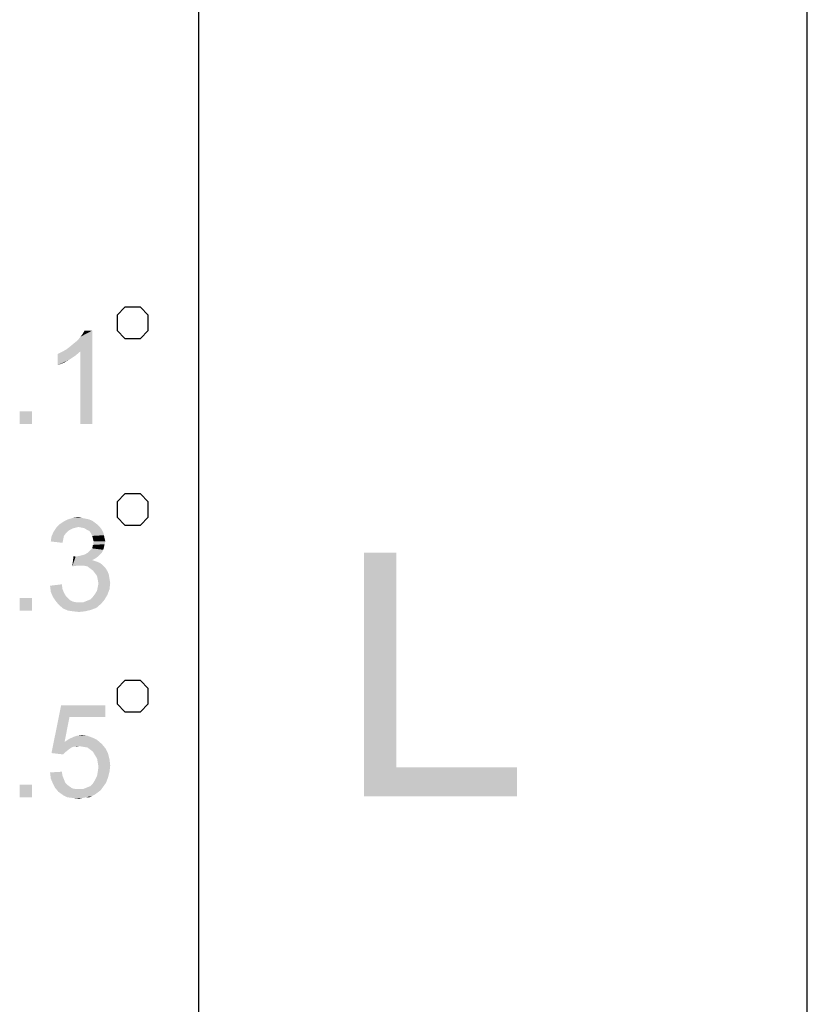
# Model space of a CAD drawing. Extents: x 0 to 1189, y 0 to 841.
# Tile 79 of 96: x 1170 to 1189, y 41 to 65. Entities that reach past the tile are written whole.
import ezdxf

# ---------------------------------------------------------------- set-up
doc = ezdxf.new("R2010")
doc.units = 0
doc.header["$LTSCALE"] = 65.395
doc.layers.get('0').update_dxf_attribs({"linetype": 'CONTINUOUS'})

msp = doc.modelspace()

# ---------------------------------------------------------------- linework, layer by layer
at = {"color": 4, "linetype": 'Continuous'}
msp.add_line((1189, 0), (1189, 841), dxfattribs=at)
at = {"color": 3, "linetype": 'Continuous'}
for p, q in [((1174, 15), (1174, 826)), ((1174, 40), (1174, 70))]:
    msp.add_line(p, q, dxfattribs=at)
at = {"color": 6, "linetype": 'Continuous'}
for points in [[(1171.982, 57.633), (1171.982, 57.25), (1172.173, 57.058), (1172.557, 57.058), (1172.748, 57.25), (1172.748, 57.633), (1172.557, 57.825), (1172.173, 57.825), (1171.982, 57.633)], [(1171.982, 53.033), (1171.982, 52.65), (1172.173, 52.458), (1172.557, 52.458), (1172.748, 52.65), (1172.748, 53.033), (1172.557, 53.225), (1172.173, 53.225), (1171.982, 53.033)], [(1171.982, 48.433), (1171.982, 48.05), (1172.173, 47.858), (1172.557, 47.858), (1172.748, 48.05), (1172.748, 48.433), (1172.557, 48.625), (1172.173, 48.625), (1171.982, 48.433)]]:
    msp.add_lwpolyline(points, dxfattribs=at)
for points in [[(1170.738, 56.79), (1170.824, 56.858), (1171.369, 57.25)], [(1171.079, 56.739), (1170.738, 56.79), (1171.369, 57.25)], [(1170.824, 56.858), (1170.926, 56.943), (1171.369, 57.25)], [(1170.926, 56.943), (1171.011, 57.011), (1171.369, 57.25)], [(1171.011, 57.011), (1171.079, 57.097), (1171.369, 57.25)], [(1171.079, 57.097), (1171.13, 57.165), (1171.369, 57.25)], [(1171.079, 54.95), (1171.079, 56.739), (1171.369, 57.25)], [(1171.079, 54.95), (1171.369, 57.25), (1171.369, 54.95)], [(1171.369, 57.25), (1171.13, 57.165), (1171.181, 57.25)], [(1171.079, 56.739), (1170.619, 56.722), (1170.738, 56.79)], [(1170.517, 56.671), (1170.619, 56.722), (1171.079, 56.739)], [(1170.517, 56.671), (1171.079, 56.739), (1170.96, 56.637)], [(1170.96, 56.637), (1170.517, 56.398), (1170.517, 56.671)], [(1170.96, 56.637), (1170.807, 56.534), (1170.517, 56.398)], [(1170.807, 56.534), (1170.653, 56.449), (1170.517, 56.398)], [(1169.887, 55.257), (1169.58, 54.95), (1169.58, 55.257)], [(1169.58, 54.95), (1169.887, 55.257), (1169.887, 54.95)], [(1170.892, 52.633), (1171.028, 52.65), (1171.113, 52.633)], [(1171.505, 52.463), (1170.483, 52.394), (1170.568, 52.48)], [(1171.505, 52.463), (1171.028, 52.411), (1170.483, 52.394)], [(1170.483, 52.394), (1171.028, 52.411), (1170.96, 52.394)], [(1171.437, 52.514), (1170.568, 52.48), (1170.67, 52.548)], [(1170.568, 52.48), (1171.437, 52.514), (1171.505, 52.463)], [(1171.284, 52.599), (1171.369, 52.565), (1170.67, 52.548)], [(1171.284, 52.599), (1170.67, 52.548), (1170.772, 52.599)], [(1170.67, 52.548), (1171.369, 52.565), (1171.437, 52.514)], [(1171.113, 52.633), (1171.198, 52.616), (1170.772, 52.599)], [(1171.113, 52.633), (1170.772, 52.599), (1170.892, 52.633)], [(1170.772, 52.599), (1171.198, 52.616), (1171.284, 52.599)], [(1171.028, 52.411), (1171.505, 52.463), (1171.556, 52.411)], [(1171.556, 52.411), (1171.113, 52.394), (1171.028, 52.411)], [(1171.181, 52.377), (1171.113, 52.394), (1171.556, 52.411)], [(1171.232, 52.343), (1171.181, 52.377), (1171.556, 52.411)], [(1171.232, 52.343), (1171.556, 52.411), (1171.607, 52.343)], [(1170.653, 52.105), (1170.347, 52.054), (1170.364, 52.173)], [(1170.721, 52.258), (1170.364, 52.173), (1170.415, 52.292)], [(1170.721, 52.258), (1170.67, 52.19), (1170.364, 52.173)], [(1170.364, 52.173), (1170.67, 52.19), (1170.653, 52.105)], [(1170.96, 52.394), (1170.892, 52.377), (1170.415, 52.292)], [(1170.96, 52.394), (1170.415, 52.292), (1170.483, 52.394)], [(1170.892, 52.377), (1170.824, 52.343), (1170.415, 52.292)], [(1170.824, 52.343), (1170.772, 52.309), (1170.415, 52.292)], [(1170.415, 52.292), (1170.772, 52.309), (1170.721, 52.258)], [(1171.607, 52.343), (1171.301, 52.309), (1171.232, 52.343)], [(1171.301, 52.309), (1171.607, 52.343), (1171.641, 52.275)], [(1171.641, 52.275), (1171.335, 52.258), (1171.301, 52.309)], [(1171.335, 52.258), (1171.641, 52.275), (1171.658, 52.207)], [(1171.658, 52.207), (1171.369, 52.19), (1171.335, 52.258)], [(1171.386, 52.122), (1171.369, 52.19), (1171.658, 52.207)], [(1171.386, 52.122), (1171.658, 52.207), (1171.675, 52.122)], [(1170.347, 52.054), (1170.653, 52.105), (1170.636, 52.02)], [(1171.658, 51.917), (1171.369, 51.883), (1171.386, 51.969)], [(1171.675, 52.122), (1171.403, 52.054), (1171.386, 52.122)], [(1171.692, 52.054), (1171.675, 51.986), (1171.386, 51.969)], [(1171.692, 52.054), (1171.386, 51.969), (1171.403, 52.054)], [(1171.386, 51.969), (1171.675, 51.986), (1171.658, 51.917)], [(1171.403, 52.054), (1171.675, 52.122), (1171.692, 52.054)], [(1170.96, 51.679), (1170.875, 51.44), (1170.909, 51.696)], [(1171.505, 51.679), (1171.437, 51.628), (1170.875, 51.44)], [(1170.96, 51.679), (1171.505, 51.679), (1170.875, 51.44)], [(1170.96, 51.679), (1171.045, 51.696), (1171.556, 51.73)], [(1170.96, 51.679), (1171.556, 51.73), (1171.505, 51.679)], [(1171.045, 51.696), (1171.113, 51.713), (1171.556, 51.73)], [(1171.556, 51.73), (1171.113, 51.713), (1171.181, 51.73)], [(1171.607, 51.781), (1171.181, 51.73), (1171.267, 51.781)], [(1171.181, 51.73), (1171.607, 51.781), (1171.556, 51.73)], [(1171.267, 51.781), (1171.318, 51.832), (1171.641, 51.849)], [(1171.267, 51.781), (1171.641, 51.849), (1171.607, 51.781)], [(1171.641, 51.849), (1171.318, 51.832), (1171.369, 51.883)], [(1171.369, 51.883), (1171.658, 51.917), (1171.641, 51.849)], [(1171.437, 51.628), (1171.369, 51.594), (1170.875, 51.44)], [(1171.369, 51.594), (1171.471, 51.56), (1170.875, 51.44)], [(1171.471, 51.56), (1170.994, 51.457), (1170.875, 51.44)], [(1171.471, 51.56), (1171.556, 51.526), (1170.994, 51.457)], [(1171.556, 51.526), (1171.624, 51.474), (1170.994, 51.457)], [(1171.079, 51.457), (1170.994, 51.457), (1171.624, 51.474)], [(1171.164, 51.457), (1171.079, 51.457), (1171.624, 51.474)], [(1171.249, 51.44), (1171.164, 51.457), (1171.624, 51.474)], [(1171.249, 51.44), (1171.624, 51.474), (1171.692, 51.406)], [(1171.692, 51.406), (1171.318, 51.389), (1171.249, 51.44)], [(1171.386, 51.338), (1171.318, 51.389), (1171.692, 51.406)], [(1171.386, 51.338), (1171.692, 51.406), (1171.744, 51.321)], [(1171.744, 51.321), (1171.437, 51.27), (1171.386, 51.338)], [(1171.437, 51.27), (1171.744, 51.321), (1171.778, 51.236)], [(1171.778, 51.236), (1171.488, 51.202), (1171.437, 51.27)], [(1171.488, 51.202), (1171.778, 51.236), (1171.795, 51.134)], [(1171.795, 51.134), (1171.505, 51.117), (1171.488, 51.202)], [(1170.329, 50.963), (1170.619, 50.997), (1170.636, 50.878)], [(1170.636, 50.878), (1170.347, 50.81), (1170.329, 50.963)], [(1171.505, 51.117), (1171.795, 51.134), (1171.812, 51.031)], [(1171.812, 51.031), (1171.522, 51.014), (1171.505, 51.117)], [(1171.505, 50.929), (1171.522, 51.014), (1171.812, 51.031)], [(1171.505, 50.929), (1171.812, 51.031), (1171.795, 50.878)], [(1170.347, 50.81), (1170.636, 50.878), (1170.67, 50.793)], [(1170.67, 50.793), (1170.398, 50.691), (1170.347, 50.81)], [(1170.67, 50.793), (1170.721, 50.708), (1170.398, 50.691)], [(1170.398, 50.691), (1170.721, 50.708), (1170.772, 50.657)], [(1171.318, 50.623), (1171.386, 50.691), (1171.744, 50.742)], [(1171.318, 50.623), (1171.744, 50.742), (1171.675, 50.623)], [(1171.744, 50.742), (1171.386, 50.691), (1171.437, 50.759)], [(1171.437, 50.759), (1171.488, 50.844), (1171.795, 50.878)], [(1171.437, 50.759), (1171.795, 50.878), (1171.744, 50.742)], [(1171.795, 50.878), (1171.488, 50.844), (1171.505, 50.929)], [(1169.887, 50.657), (1169.58, 50.35), (1169.58, 50.657)], [(1169.58, 50.35), (1169.887, 50.657), (1169.887, 50.35)], [(1170.772, 50.657), (1170.466, 50.589), (1170.398, 50.691)], [(1170.772, 50.657), (1170.824, 50.606), (1170.466, 50.589)], [(1170.466, 50.589), (1170.824, 50.606), (1170.892, 50.571)], [(1170.892, 50.571), (1170.551, 50.486), (1170.466, 50.589)], [(1170.892, 50.571), (1170.977, 50.554), (1170.551, 50.486)], [(1171.147, 50.554), (1171.59, 50.52), (1170.551, 50.486)], [(1171.045, 50.554), (1171.147, 50.554), (1170.551, 50.486)], [(1170.977, 50.554), (1171.045, 50.554), (1170.551, 50.486)], [(1170.551, 50.486), (1171.59, 50.52), (1171.471, 50.418)], [(1171.471, 50.418), (1170.653, 50.401), (1170.551, 50.486)], [(1171.147, 50.554), (1171.232, 50.589), (1171.675, 50.623)], [(1171.147, 50.554), (1171.675, 50.623), (1171.59, 50.52)], [(1171.675, 50.623), (1171.232, 50.589), (1171.318, 50.623)], [(1170.653, 50.401), (1171.471, 50.418), (1171.335, 50.367)], [(1171.335, 50.367), (1170.772, 50.35), (1170.653, 50.401)], [(1170.892, 50.333), (1170.772, 50.35), (1171.335, 50.367)], [(1170.892, 50.333), (1171.335, 50.367), (1171.198, 50.333)], [(1171.198, 50.333), (1171.045, 50.316), (1170.892, 50.333)], [(1170.807, 47.726), (1170.364, 46.84), (1170.602, 48.016)], [(1170.602, 48.016), (1171.692, 48.016), (1170.807, 47.726)], [(1170.807, 47.726), (1171.692, 48.016), (1171.692, 47.726)], [(1170.807, 47.726), (1170.687, 47.113), (1170.364, 46.84)], [(1170.687, 47.113), (1170.909, 46.994), (1170.364, 46.84)], [(1171.488, 47.164), (1170.687, 47.113), (1170.789, 47.181)], [(1170.687, 47.113), (1171.488, 47.164), (1171.607, 47.062)], [(1170.687, 47.113), (1171.607, 47.062), (1171.045, 47.011)], [(1170.687, 47.113), (1171.045, 47.011), (1170.909, 46.994)], [(1171.386, 47.215), (1170.789, 47.181), (1170.892, 47.232)], [(1170.789, 47.181), (1171.386, 47.215), (1171.488, 47.164)], [(1171.249, 47.266), (1170.892, 47.232), (1170.994, 47.266)], [(1170.892, 47.232), (1171.249, 47.266), (1171.386, 47.215)], [(1170.994, 47.266), (1171.113, 47.283), (1171.249, 47.266)], [(1170.909, 46.994), (1170.858, 46.977), (1170.364, 46.84)], [(1170.858, 46.977), (1170.807, 46.943), (1170.364, 46.84)], [(1170.807, 46.943), (1170.721, 46.874), (1170.364, 46.84)], [(1170.364, 46.84), (1170.721, 46.874), (1170.653, 46.806)], [(1170.909, 46.994), (1171.045, 47.011), (1170.977, 46.994)], [(1171.147, 46.994), (1171.045, 47.011), (1171.607, 47.062)], [(1171.249, 46.977), (1171.147, 46.994), (1171.607, 47.062)], [(1171.249, 46.977), (1171.607, 47.062), (1171.692, 46.96)], [(1171.692, 46.96), (1171.318, 46.926), (1171.249, 46.977)], [(1171.386, 46.874), (1171.318, 46.926), (1171.692, 46.96)], [(1171.386, 46.874), (1171.692, 46.96), (1171.761, 46.823)], [(1171.761, 46.823), (1171.437, 46.789), (1171.386, 46.874)], [(1171.488, 46.704), (1171.437, 46.789), (1171.761, 46.823)], [(1171.488, 46.704), (1171.761, 46.823), (1171.795, 46.687)], [(1171.795, 46.687), (1171.505, 46.602), (1171.488, 46.704)], [(1171.505, 46.602), (1171.795, 46.687), (1171.812, 46.534)], [(1171.812, 46.534), (1171.522, 46.5), (1171.505, 46.602)], [(1170.329, 46.363), (1170.619, 46.38), (1170.636, 46.278)], [(1170.636, 46.278), (1170.347, 46.21), (1170.329, 46.363)], [(1171.795, 46.38), (1171.488, 46.278), (1171.505, 46.38)], [(1171.488, 46.278), (1171.795, 46.38), (1171.761, 46.244)], [(1171.505, 46.38), (1171.522, 46.5), (1171.812, 46.534)], [(1171.505, 46.38), (1171.812, 46.534), (1171.795, 46.38)], [(1170.347, 46.21), (1170.636, 46.278), (1170.67, 46.193)], [(1170.67, 46.193), (1170.398, 46.091), (1170.347, 46.21)], [(1170.67, 46.193), (1170.704, 46.108), (1170.398, 46.091)], [(1170.398, 46.091), (1170.704, 46.108), (1170.755, 46.057)], [(1171.232, 45.989), (1171.318, 46.023), (1171.709, 46.108)], [(1171.232, 45.989), (1171.709, 46.108), (1171.624, 45.989)], [(1171.318, 46.023), (1171.386, 46.091), (1171.709, 46.108)], [(1171.709, 46.108), (1171.386, 46.091), (1171.437, 46.176)], [(1171.761, 46.244), (1171.437, 46.176), (1171.488, 46.278)], [(1171.437, 46.176), (1171.761, 46.244), (1171.709, 46.108)], [(1169.887, 46.057), (1169.58, 45.75), (1169.58, 46.057)], [(1169.58, 45.75), (1169.887, 46.057), (1169.887, 45.75)], [(1170.755, 46.057), (1170.449, 45.989), (1170.398, 46.091)], [(1170.755, 46.057), (1170.824, 46.006), (1170.449, 45.989)], [(1170.449, 45.989), (1170.824, 46.006), (1170.875, 45.971)], [(1170.875, 45.971), (1170.534, 45.886), (1170.449, 45.989)], [(1170.875, 45.971), (1170.96, 45.954), (1170.534, 45.886)], [(1171.147, 45.954), (1171.573, 45.92), (1170.534, 45.886)], [(1171.045, 45.954), (1171.147, 45.954), (1170.534, 45.886)], [(1170.96, 45.954), (1171.045, 45.954), (1170.534, 45.886)], [(1170.534, 45.886), (1171.573, 45.92), (1171.505, 45.869)], [(1171.505, 45.869), (1170.653, 45.801), (1170.534, 45.886)], [(1171.505, 45.869), (1171.437, 45.818), (1170.653, 45.801)], [(1171.624, 45.989), (1171.147, 45.954), (1171.232, 45.989)], [(1171.147, 45.954), (1171.624, 45.989), (1171.573, 45.92)], [(1170.653, 45.801), (1171.437, 45.818), (1171.369, 45.784)], [(1171.369, 45.784), (1170.755, 45.75), (1170.653, 45.801)], [(1171.215, 45.75), (1170.755, 45.75), (1171.369, 45.784)], [(1171.215, 45.75), (1170.892, 45.733), (1170.755, 45.75)], [(1170.892, 45.733), (1171.215, 45.75), (1171.13, 45.733)], [(1171.13, 45.733), (1171.045, 45.716), (1170.892, 45.733)], [(1171.215, 45.75), (1171.369, 45.784), (1171.301, 45.75)]]:
    msp.add_solid(points, dxfattribs=at)
at = {"color": 1, "linetype": 'Continuous'}
for points in [[(1178.867, 51.774), (1178.867, 46.486), (1178.067, 45.774)], [(1178.867, 51.774), (1178.067, 45.774), (1178.067, 51.774)], [(1178.867, 46.486), (1181.845, 46.486), (1178.067, 45.774)], [(1178.067, 45.774), (1181.845, 46.486), (1181.845, 45.774)]]:
    msp.add_solid(points, dxfattribs=at)

doc.saveas('drawing.dxf')
